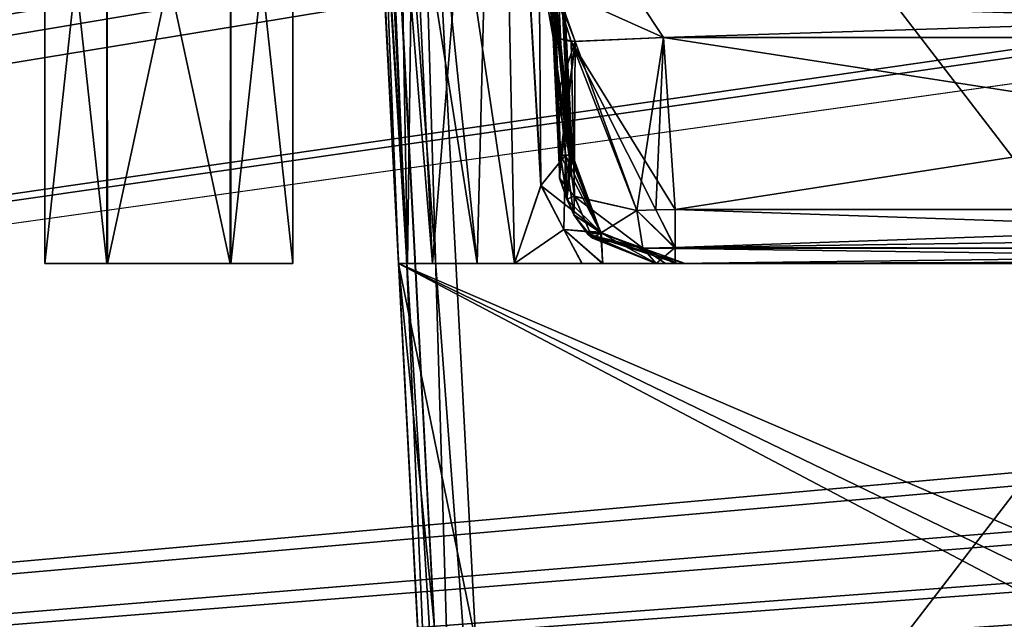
# Model space of a CAD drawing. Header units: inches. Extents: x -9.1 to 9.1, y -1.6 to 4.3.
# Tile 231 of 256: x -5.078 to -4.563, y -1.291 to -0.977. Entities that reach past the tile are written whole.
import ezdxf

# ---------------------------------------------------------------- set-up
doc = ezdxf.new("R2010")
doc.units = ezdxf.units.IN
doc.header["$LTSCALE"] = 81.481481
doc.header["$MEASUREMENT"] = 0
for name, color, linetype in [('125', 7, 'CONTINUOUS'), ('13424', 7, 'CONTINUOUS'), ('13425', 7, 'CONTINUOUS'), ('13426', 7, 'CONTINUOUS'), ('13509', 7, 'CONTINUOUS'), ('13510', 7, 'CONTINUOUS'), ('13511', 7, 'CONTINUOUS'), ('13544', 7, 'CONTINUOUS'), ('13545', 7, 'CONTINUOUS'), ('13546', 7, 'CONTINUOUS'), ('168', 7, 'CONTINUOUS'), ('1705', 7, 'CONTINUOUS'), ('1706', 7, 'CONTINUOUS'), ('1707', 7, 'CONTINUOUS'), ('1708', 7, 'CONTINUOUS'), ('1709', 7, 'CONTINUOUS'), ('1710', 7, 'CONTINUOUS'), ('1711', 7, 'CONTINUOUS'), ('1712', 7, 'CONTINUOUS'), ('1713', 7, 'CONTINUOUS'), ('1714', 7, 'CONTINUOUS'), ('172', 7, 'CONTINUOUS'), ('2580', 7, 'CONTINUOUS'), ('2581', 7, 'CONTINUOUS'), ('2582', 7, 'CONTINUOUS'), ('2583', 7, 'CONTINUOUS'), ('2584', 7, 'CONTINUOUS'), ('2585', 7, 'CONTINUOUS'), ('2586', 7, 'CONTINUOUS'), ('2587', 7, 'CONTINUOUS'), ('2588', 7, 'CONTINUOUS'), ('2589', 7, 'CONTINUOUS'), ('2590', 7, 'CONTINUOUS'), ('2591', 7, 'CONTINUOUS'), ('2602', 7, 'CONTINUOUS'), ('2609', 7, 'CONTINUOUS'), ('395', 7, 'CONTINUOUS'), ('4729', 7, 'CONTINUOUS'), ('4730', 7, 'CONTINUOUS'), ('5744', 7, 'CONTINUOUS'), ('5748', 7, 'CONTINUOUS'), ('78', 7, 'CONTINUOUS'), ('94', 7, 'CONTINUOUS')]:
    doc.layers.add(name, color=color, linetype=linetype)

msp = doc.modelspace()

# ---------------------------------------------------------------- linework, layer by layer
at = {"layer": '125', "linetype": 'Continuous'}
for points in [[(-4.11798, -1.43262, 4.05518), (-4.10081, -1.105, 4.05518), (-4.87969, -1.105, 4.05518), (-4.11798, -1.43262, 4.05518)], [(-4.11798, -1.43262, 4.05518), (-4.87969, -1.105, 4.05518), (-4.13352, -1.46623, 4.05518), (-4.11798, -1.43262, 4.05518)], [(-4.87969, -1.105, 4.05518), (-4.86302, -1.42314, 4.05518), (-4.8444, -1.46352, 4.05518), (-4.87969, -1.105, 4.05518)], [(-4.13352, -1.46623, 4.05518), (-4.87969, -1.105, 4.05518), (-4.16791, -1.48, 4.05518), (-4.13352, -1.46623, 4.05518)], [(-4.16791, -1.48, 4.05518), (-4.87969, -1.105, 4.05518), (-4.8031, -1.48, 4.05518), (-4.16791, -1.48, 4.05518)], [(-4.8031, -1.48, 4.05518), (-4.87969, -1.105, 4.05518), (-4.8444, -1.46352, 4.05518), (-4.8031, -1.48, 4.05518)]]:
    msp.add_3dface(points, dxfattribs=at)
at = {"layer": '13424', "linetype": 'Continuous'}
for points in [[(-5.06495, -0.805, 3.6), (-5.06495, -1.105, 3.6), (-5.03249, -1.105, 3.6562), (-5.06495, -0.805, 3.6)], [(-5.03247, -0.805, 3.65625), (-5.06495, -0.805, 3.6), (-5.03249, -1.105, 3.6562), (-5.03247, -0.805, 3.65625)], [(-4.96795, -1.105, 3.65646), (-5.03247, -0.805, 3.65625), (-5.03249, -1.105, 3.6562), (-4.96795, -1.105, 3.65646)], [(-4.96753, -0.805, 3.65625), (-5.03247, -0.805, 3.65625), (-4.96795, -1.105, 3.65646), (-4.96753, -0.805, 3.65625)], [(-4.93505, -1.105, 3.6), (-4.96753, -0.805, 3.65625), (-4.96795, -1.105, 3.65646), (-4.93505, -1.105, 3.6)], [(-4.93505, -0.805, 3.6), (-4.96753, -0.805, 3.65625), (-4.93505, -1.105, 3.6), (-4.93505, -0.805, 3.6)]]:
    msp.add_3dface(points, dxfattribs=at)
at = {"layer": '13425', "linetype": 'Continuous'}
for points in [[(-5.06495, -1.105, 3.6), (-4.93505, -1.105, 3.6), (-4.96795, -1.105, 3.65646), (-5.06495, -1.105, 3.6)], [(-4.93505, -1.105, 3.6), (-5.06495, -1.105, 3.6), (-5.03205, -1.105, 3.54354), (-4.93505, -1.105, 3.6)], [(-5.06495, -1.105, 3.6), (-4.96795, -1.105, 3.65646), (-5.03249, -1.105, 3.6562), (-5.06495, -1.105, 3.6)], [(-4.96751, -1.105, 3.5438), (-4.93505, -1.105, 3.6), (-5.03205, -1.105, 3.54354), (-4.96751, -1.105, 3.5438)]]:
    msp.add_3dface(points, dxfattribs=at)
at = {"layer": '13426', "linetype": 'Continuous'}
for points in [[(-5.06495, -1.105, 3.6), (-5.06495, -0.805, 3.6), (-5.03247, -0.805, 3.54375), (-5.06495, -1.105, 3.6)], [(-5.03205, -1.105, 3.54354), (-5.06495, -1.105, 3.6), (-5.03247, -0.805, 3.54375), (-5.03205, -1.105, 3.54354)], [(-4.96753, -0.805, 3.54375), (-5.03205, -1.105, 3.54354), (-5.03247, -0.805, 3.54375), (-4.96753, -0.805, 3.54375)], [(-4.96751, -1.105, 3.5438), (-5.03205, -1.105, 3.54354), (-4.96753, -0.805, 3.54375), (-4.96751, -1.105, 3.5438)], [(-4.93505, -0.805, 3.6), (-4.96751, -1.105, 3.5438), (-4.96753, -0.805, 3.54375), (-4.93505, -0.805, 3.6)], [(-4.93505, -0.805, 3.6), (-4.93505, -1.105, 3.6), (-4.96751, -1.105, 3.5438), (-4.93505, -0.805, 3.6)]]:
    msp.add_3dface(points, dxfattribs=at)
at = {"layer": '13509', "linetype": 'Continuous'}
for points in [[(-5.06495, -0.805, -3.6), (-5.06495, -1.105, -3.6), (-5.03249, -1.105, -3.5438), (-5.06495, -0.805, -3.6)], [(-5.03247, -0.805, -3.54375), (-5.06495, -0.805, -3.6), (-5.03249, -1.105, -3.5438), (-5.03247, -0.805, -3.54375)], [(-4.96795, -1.105, -3.54354), (-5.03247, -0.805, -3.54375), (-5.03249, -1.105, -3.5438), (-4.96795, -1.105, -3.54354)], [(-4.96753, -0.805, -3.54375), (-5.03247, -0.805, -3.54375), (-4.96795, -1.105, -3.54354), (-4.96753, -0.805, -3.54375)], [(-4.93505, -1.105, -3.6), (-4.96753, -0.805, -3.54375), (-4.96795, -1.105, -3.54354), (-4.93505, -1.105, -3.6)], [(-4.93505, -0.805, -3.6), (-4.96753, -0.805, -3.54375), (-4.93505, -1.105, -3.6), (-4.93505, -0.805, -3.6)]]:
    msp.add_3dface(points, dxfattribs=at)
at = {"layer": '13510', "linetype": 'Continuous'}
for points in [[(-5.06495, -1.105, -3.6), (-4.93505, -1.105, -3.6), (-4.96795, -1.105, -3.54354), (-5.06495, -1.105, -3.6)], [(-4.93505, -1.105, -3.6), (-5.06495, -1.105, -3.6), (-5.03205, -1.105, -3.65646), (-4.93505, -1.105, -3.6)], [(-5.06495, -1.105, -3.6), (-4.96795, -1.105, -3.54354), (-5.03249, -1.105, -3.5438), (-5.06495, -1.105, -3.6)], [(-4.96751, -1.105, -3.6562), (-4.93505, -1.105, -3.6), (-5.03205, -1.105, -3.65646), (-4.96751, -1.105, -3.6562)]]:
    msp.add_3dface(points, dxfattribs=at)
at = {"layer": '13511', "linetype": 'Continuous'}
for points in [[(-5.06495, -1.105, -3.6), (-5.06495, -0.805, -3.6), (-5.03247, -0.805, -3.65625), (-5.06495, -1.105, -3.6)], [(-5.03205, -1.105, -3.65646), (-5.06495, -1.105, -3.6), (-5.03247, -0.805, -3.65625), (-5.03205, -1.105, -3.65646)], [(-4.96753, -0.805, -3.65625), (-5.03205, -1.105, -3.65646), (-5.03247, -0.805, -3.65625), (-4.96753, -0.805, -3.65625)], [(-4.96751, -1.105, -3.6562), (-5.03205, -1.105, -3.65646), (-4.96753, -0.805, -3.65625), (-4.96751, -1.105, -3.6562)], [(-4.93505, -0.805, -3.6), (-4.96751, -1.105, -3.6562), (-4.96753, -0.805, -3.65625), (-4.93505, -0.805, -3.6)], [(-4.93505, -0.805, -3.6), (-4.93505, -1.105, -3.6), (-4.96751, -1.105, -3.6562), (-4.93505, -0.805, -3.6)]]:
    msp.add_3dface(points, dxfattribs=at)
at = {"layer": '13544', "linetype": 'Continuous'}
for points in [[(-5.06495, -0.805), (-5.06495, -1.105), (-5.03249, -1.105, 0.0562), (-5.06495, -0.805)], [(-5.03247, -0.805, 0.05625), (-5.06495, -0.805), (-5.03249, -1.105, 0.0562), (-5.03247, -0.805, 0.05625)], [(-4.96795, -1.105, 0.05646), (-5.03247, -0.805, 0.05625), (-5.03249, -1.105, 0.0562), (-4.96795, -1.105, 0.05646)], [(-4.96753, -0.805, 0.05625), (-5.03247, -0.805, 0.05625), (-4.96795, -1.105, 0.05646), (-4.96753, -0.805, 0.05625)], [(-4.93505, -1.105), (-4.96753, -0.805, 0.05625), (-4.96795, -1.105, 0.05646), (-4.93505, -1.105)], [(-4.93505, -0.805), (-4.96753, -0.805, 0.05625), (-4.93505, -1.105), (-4.93505, -0.805)]]:
    msp.add_3dface(points, dxfattribs=at)
at = {"layer": '13545', "linetype": 'Continuous'}
for points in [[(-5.06495, -1.105), (-4.93505, -1.105), (-4.96795, -1.105, 0.05646), (-5.06495, -1.105)], [(-4.93505, -1.105), (-5.06495, -1.105), (-5.03205, -1.105, -0.05646), (-4.93505, -1.105)], [(-5.06495, -1.105), (-4.96795, -1.105, 0.05646), (-5.03249, -1.105, 0.0562), (-5.06495, -1.105)], [(-4.96751, -1.105, -0.0562), (-4.93505, -1.105), (-5.03205, -1.105, -0.05646), (-4.96751, -1.105, -0.0562)]]:
    msp.add_3dface(points, dxfattribs=at)
at = {"layer": '13546', "linetype": 'Continuous'}
for points in [[(-5.06495, -1.105), (-5.06495, -0.805), (-5.03247, -0.805, -0.05625), (-5.06495, -1.105)], [(-5.03205, -1.105, -0.05646), (-5.06495, -1.105), (-5.03247, -0.805, -0.05625), (-5.03205, -1.105, -0.05646)], [(-4.96753, -0.805, -0.05625), (-5.03205, -1.105, -0.05646), (-5.03247, -0.805, -0.05625), (-4.96753, -0.805, -0.05625)], [(-4.96751, -1.105, -0.0562), (-5.03205, -1.105, -0.05646), (-4.96753, -0.805, -0.05625), (-4.96751, -1.105, -0.0562)], [(-4.93505, -0.805), (-4.96751, -1.105, -0.0562), (-4.96753, -0.805, -0.05625), (-4.93505, -0.805)], [(-4.93505, -0.805), (-4.93505, -1.105), (-4.96751, -1.105, -0.0562), (-4.93505, -0.805)]]:
    msp.add_3dface(points, dxfattribs=at)
at = {"layer": '168', "linetype": 'Continuous'}
for points in [[(-4.87969, -1.105, 4.05518), (-4.10081, -1.105, 4.05518), (-4.87969, -1.105, 3.80209), (-4.87969, -1.105, 4.05518)], [(-4.87969, -1.105, 3.80209), (-4.10081, -1.105, 4.05518), (-4.87503, -1.105, 3.78104), (-4.87969, -1.105, 3.80209)], [(-4.87503, -1.105, 3.78104), (-4.10081, -1.105, 4.05518), (-4.86193, -1.105, 3.7639), (-4.87503, -1.105, 3.78104)], [(-4.86193, -1.105, 3.7639), (-4.10081, -1.105, 4.05518), (-4.83861, -1.105, 3.74099), (-4.86193, -1.105, 3.7639)], [(-4.10081, -1.105, 4.05518), (-4.81904, -1.105, 3.7148), (-4.83861, -1.105, 3.74099), (-4.10081, -1.105, 4.05518)], [(-4.81904, -1.105, 3.7148), (-4.10081, -1.105, 4.05518), (-4.78368, -1.105, 3.68066), (-4.81904, -1.105, 3.7148)], [(-4.78368, -1.105, 3.68066), (-4.10081, -1.105, 4.05518), (-4.7727, -1.105, 3.67366), (-4.78368, -1.105, 3.68066)], [(-4.7727, -1.105, 3.67366), (-4.10081, -1.105, 4.05518), (-4.73352, -1.105, 3.65059), (-4.7727, -1.105, 3.67366)], [(-4.74494, -1.105, 3.5077), (-4.72963, -1.105, 3.57837), (-4.73999, -1.105, 3.5064), (-4.74494, -1.105, 3.5077)], [(-4.72963, -1.105, 3.57837), (-4.73493, -1.105, 3.50597), (-4.73999, -1.105, 3.5064), (-4.72963, -1.105, 3.57837)], [(-4.15774, -1.105, 3.50597), (-4.73493, -1.105, 3.50597), (-4.15774, -1.105, 3.65059), (-4.15774, -1.105, 3.50597)], [(-4.15774, -1.105, 3.65059), (-4.73493, -1.105, 3.50597), (-4.72963, -1.105, 3.57837), (-4.15774, -1.105, 3.65059)], [(-4.73352, -1.105, 3.65059), (-4.10081, -1.105, 4.05518), (-4.72963, -1.105, 3.57837), (-4.73352, -1.105, 3.65059)], [(-4.10081, -1.105, 4.05518), (-4.15774, -1.105, 3.65059), (-4.72963, -1.105, 3.57837), (-4.10081, -1.105, 4.05518)]]:
    msp.add_3dface(points, dxfattribs=at)
at = {"layer": '1705', "linetype": 'Continuous'}
for points in [[(-4.15923, -1.07657, 3.47601), (-4.7349, -1.07657, 3.47601), (-4.7349, -1.09647, 3.48502), (-4.15923, -1.07657, 3.47601)], [(-4.14301, -1.0882, 3.47903), (-4.15923, -1.07657, 3.47601), (-4.7349, -1.09647, 3.48502), (-4.14301, -1.0882, 3.47903)], [(-4.1287, -1.0975, 3.48613), (-4.14301, -1.0882, 3.47903), (-4.7349, -1.09647, 3.48502), (-4.1287, -1.0975, 3.48613)], [(-4.73493, -1.105, 3.50597), (-4.1287, -1.0975, 3.48613), (-4.7349, -1.09647, 3.48502), (-4.73493, -1.105, 3.50597)], [(-4.14257, -1.10305, 3.49532), (-4.1287, -1.0975, 3.48613), (-4.73493, -1.105, 3.50597), (-4.14257, -1.10305, 3.49532)], [(-4.15774, -1.105, 3.50597), (-4.14257, -1.10305, 3.49532), (-4.73493, -1.105, 3.50597), (-4.15774, -1.105, 3.50597)]]:
    msp.add_3dface(points, dxfattribs=at)
at = {"layer": '1706', "linetype": 'Continuous'}
for points in [[(-4.15452, -0.98664, 3.4713), (-4.74096, -0.98664, 3.4713), (-4.15923, -1.07657, 3.47601), (-4.15452, -0.98664, 3.4713)], [(-4.74096, -0.98664, 3.4713), (-4.7349, -1.07657, 3.47601), (-4.15923, -1.07657, 3.47601), (-4.74096, -0.98664, 3.4713)]]:
    msp.add_3dface(points, dxfattribs=at)
at = {"layer": '1707', "linetype": 'Continuous'}
for points in [[(-4.79887, -0.98664, 3.54659), (-4.7969, -1.0174, 3.54776), (-4.7953, -1.06047, 3.52653), (-4.79887, -0.98664, 3.54659)], [(-4.78931, -0.98864, 3.49607), (-4.79887, -0.98664, 3.54659), (-4.78759, -1.06989, 3.50617), (-4.78931, -0.98864, 3.49607)], [(-4.78759, -1.06989, 3.50617), (-4.79887, -0.98664, 3.54659), (-4.7953, -1.06047, 3.52653), (-4.78759, -1.06989, 3.50617)], [(-4.7349, -1.07657, 3.47601), (-4.74096, -0.98664, 3.4713), (-4.78931, -0.98864, 3.49607), (-4.7349, -1.07657, 3.47601)], [(-4.7349, -1.07657, 3.47601), (-4.78931, -0.98864, 3.49607), (-4.74508, -1.07688, 3.4769), (-4.7349, -1.07657, 3.47601)], [(-4.74508, -1.07688, 3.4769), (-4.78931, -0.98864, 3.49607), (-4.75495, -1.07714, 3.4795), (-4.74508, -1.07688, 3.4769)], [(-4.75495, -1.07714, 3.4795), (-4.78931, -0.98864, 3.49607), (-4.78759, -1.06989, 3.50617), (-4.75495, -1.07714, 3.4795)], [(-4.7969, -1.0174, 3.54776), (-4.79494, -1.04814, 3.54893), (-4.7953, -1.06047, 3.52653), (-4.7969, -1.0174, 3.54776)]]:
    msp.add_3dface(points, dxfattribs=at)
at = {"layer": '1708', "linetype": 'Continuous'}
for points in [[(-4.7349, -1.09647, 3.48502), (-4.74508, -1.07688, 3.4769), (-4.75495, -1.07714, 3.4795), (-4.7349, -1.09647, 3.48502)], [(-4.7349, -1.09647, 3.48502), (-4.75495, -1.07714, 3.4795), (-4.75178, -1.09696, 3.48843), (-4.7349, -1.09647, 3.48502)], [(-4.7349, -1.09647, 3.48502), (-4.7349, -1.07657, 3.47601), (-4.74508, -1.07688, 3.4769), (-4.7349, -1.09647, 3.48502)], [(-4.74494, -1.105, 3.5077), (-4.7349, -1.09647, 3.48502), (-4.75178, -1.09696, 3.48843), (-4.74494, -1.105, 3.5077)], [(-4.73493, -1.105, 3.50597), (-4.7349, -1.09647, 3.48502), (-4.74494, -1.105, 3.5077), (-4.73493, -1.105, 3.50597)], [(-4.73493, -1.105, 3.50597), (-4.74494, -1.105, 3.5077), (-4.73999, -1.105, 3.5064), (-4.73493, -1.105, 3.50597)]]:
    msp.add_3dface(points, dxfattribs=at)
at = {"layer": '1709', "linetype": 'Continuous'}
for points in [[(-4.7953, -1.06047, 3.52653), (-4.79494, -1.04814, 3.54893), (-4.79145, -1.0716, 3.53836), (-4.7953, -1.06047, 3.52653)], [(-4.78759, -1.06989, 3.50617), (-4.7953, -1.06047, 3.52653), (-4.78792, -1.07944, 3.53401), (-4.78759, -1.06989, 3.50617)], [(-4.78792, -1.07944, 3.53401), (-4.7953, -1.06047, 3.52653), (-4.79145, -1.0716, 3.53836), (-4.78792, -1.07944, 3.53401)], [(-4.78759, -1.06989, 3.50617), (-4.78792, -1.07944, 3.53401), (-4.77819, -1.09164, 3.50823), (-4.78759, -1.06989, 3.50617)], [(-4.75495, -1.07714, 3.4795), (-4.78759, -1.06989, 3.50617), (-4.75178, -1.09696, 3.48843), (-4.75495, -1.07714, 3.4795)], [(-4.75178, -1.09696, 3.48843), (-4.78759, -1.06989, 3.50617), (-4.77819, -1.09164, 3.50823), (-4.75178, -1.09696, 3.48843)], [(-4.78792, -1.07944, 3.53401), (-4.78047, -1.08978, 3.52711), (-4.77819, -1.09164, 3.50823), (-4.78792, -1.07944, 3.53401)], [(-4.78047, -1.08978, 3.52711), (-4.74494, -1.105, 3.5077), (-4.77819, -1.09164, 3.50823), (-4.78047, -1.08978, 3.52711)], [(-4.74494, -1.105, 3.5077), (-4.75178, -1.09696, 3.48843), (-4.77819, -1.09164, 3.50823), (-4.74494, -1.105, 3.5077)]]:
    msp.add_3dface(points, dxfattribs=at)
at = {"layer": '1710', "linetype": 'Continuous'}
for points in [[(-4.77409, -1.08852, 3.64289), (-4.79494, -1.04814, 3.54893), (-4.79025, -1.04814, 3.57427), (-4.77409, -1.08852, 3.64289)], [(-4.79494, -1.04814, 3.54893), (-4.77409, -1.08852, 3.64289), (-4.79145, -1.0716, 3.53836), (-4.79494, -1.04814, 3.54893)], [(-4.79238, -1.04814, 3.63941), (-4.77409, -1.08852, 3.64289), (-4.7896, -1.04814, 3.61979), (-4.79238, -1.04814, 3.63941)], [(-4.77409, -1.08852, 3.64289), (-4.79025, -1.04814, 3.57427), (-4.78867, -1.04814, 3.6), (-4.77409, -1.08852, 3.64289)], [(-4.77409, -1.08852, 3.64289), (-4.78867, -1.04814, 3.6), (-4.7896, -1.04814, 3.61979), (-4.77409, -1.08852, 3.64289)], [(-4.77409, -1.08852, 3.64289), (-4.78792, -1.07944, 3.53401), (-4.79145, -1.0716, 3.53836), (-4.77409, -1.08852, 3.64289)], [(-4.77409, -1.08852, 3.64289), (-4.78047, -1.08978, 3.52711), (-4.78792, -1.07944, 3.53401), (-4.77409, -1.08852, 3.64289)], [(-4.77409, -1.08852, 3.64289), (-4.73352, -1.105, 3.65059), (-4.78047, -1.08978, 3.52711), (-4.77409, -1.08852, 3.64289)], [(-4.73352, -1.105, 3.65059), (-4.72963, -1.105, 3.57837), (-4.78047, -1.08978, 3.52711), (-4.73352, -1.105, 3.65059)], [(-4.72963, -1.105, 3.57837), (-4.74494, -1.105, 3.5077), (-4.78047, -1.08978, 3.52711), (-4.72963, -1.105, 3.57837)]]:
    msp.add_3dface(points, dxfattribs=at)
at = {"layer": '1711', "linetype": 'Continuous'}
for points in [[(-4.80515, -1.06383, 3.6839), (-4.79317, -1.08705, 3.67499), (-4.79238, -1.04814, 3.63941), (-4.80515, -1.06383, 3.6839)], [(-4.79238, -1.04814, 3.63941), (-4.79317, -1.08705, 3.67499), (-4.77409, -1.08852, 3.64289), (-4.79238, -1.04814, 3.63941)], [(-4.80515, -1.06383, 3.6839), (-4.81904, -1.105, 3.7148), (-4.79317, -1.08705, 3.67499), (-4.80515, -1.06383, 3.6839)], [(-4.81904, -1.105, 3.7148), (-4.78368, -1.105, 3.68066), (-4.79317, -1.08705, 3.67499), (-4.81904, -1.105, 3.7148)], [(-4.78368, -1.105, 3.68066), (-4.7727, -1.105, 3.67366), (-4.79317, -1.08705, 3.67499), (-4.78368, -1.105, 3.68066)], [(-4.79317, -1.08705, 3.67499), (-4.7727, -1.105, 3.67366), (-4.77409, -1.08852, 3.64289), (-4.79317, -1.08705, 3.67499)], [(-4.7727, -1.105, 3.67366), (-4.73352, -1.105, 3.65059), (-4.77409, -1.08852, 3.64289), (-4.7727, -1.105, 3.67366)]]:
    msp.add_3dface(points, dxfattribs=at)
at = {"layer": '1712', "linetype": 'Continuous'}
for points in [[(-4.83861, -1.105, 3.74099), (-4.81904, -1.105, 3.7148), (-4.8827, -0.67738, 3.75187), (-4.83861, -1.105, 3.74099)], [(-4.8827, -0.67738, 3.75187), (-4.81904, -1.105, 3.7148), (-4.82776, -0.67738, 3.6846), (-4.8827, -0.67738, 3.75187)], [(-4.87228, -0.89133, 3.75792), (-4.83861, -1.105, 3.74099), (-4.8827, -0.67738, 3.75187), (-4.87228, -0.89133, 3.75792)], [(-4.81904, -1.105, 3.7148), (-4.80515, -1.06383, 3.6839), (-4.82776, -0.67738, 3.6846), (-4.81904, -1.105, 3.7148)], [(-4.80515, -1.06383, 3.6839), (-4.79238, -1.04814, 3.63941), (-4.82776, -0.67738, 3.6846), (-4.80515, -1.06383, 3.6839)], [(-4.82776, -0.67738, 3.6846), (-4.79238, -1.04814, 3.63941), (-4.7896, -1.04814, 3.61979), (-4.82776, -0.67738, 3.6846)], [(-4.8081, -0.67738, 3.6), (-4.82776, -0.67738, 3.6846), (-4.78867, -1.04814, 3.6), (-4.8081, -0.67738, 3.6)], [(-4.78867, -1.04814, 3.6), (-4.82776, -0.67738, 3.6846), (-4.7896, -1.04814, 3.61979), (-4.78867, -1.04814, 3.6)], [(-4.80947, -0.92608, 3.52453), (-4.8081, -0.67738, 3.6), (-4.79887, -0.98664, 3.54659), (-4.80947, -0.92608, 3.52453)], [(-4.79887, -0.98664, 3.54659), (-4.8081, -0.67738, 3.6), (-4.7969, -1.0174, 3.54776), (-4.79887, -0.98664, 3.54659)], [(-4.7969, -1.0174, 3.54776), (-4.8081, -0.67738, 3.6), (-4.79494, -1.04814, 3.54893), (-4.7969, -1.0174, 3.54776)], [(-4.79494, -1.04814, 3.54893), (-4.8081, -0.67738, 3.6), (-4.79025, -1.04814, 3.57427), (-4.79494, -1.04814, 3.54893)], [(-4.79025, -1.04814, 3.57427), (-4.8081, -0.67738, 3.6), (-4.78867, -1.04814, 3.6), (-4.79025, -1.04814, 3.57427)], [(-4.86193, -1.105, 3.7639), (-4.83861, -1.105, 3.74099), (-4.87228, -0.89133, 3.75792), (-4.86193, -1.105, 3.7639)]]:
    msp.add_3dface(points, dxfattribs=at)
at = {"layer": '1713', "linetype": 'Continuous'}
for points in [[(-4.9021, -0.67738, 3.79138), (-4.87969, -1.105, 3.80209), (-4.9015, -0.67755, 3.78367), (-4.9021, -0.67738, 3.79138)], [(-4.87969, -1.105, 3.80209), (-4.87503, -1.105, 3.78104), (-4.9015, -0.67755, 3.78367), (-4.87969, -1.105, 3.80209)], [(-4.9015, -0.67755, 3.78367), (-4.87503, -1.105, 3.78104), (-4.89697, -0.67768, 3.76938), (-4.9015, -0.67755, 3.78367)], [(-4.87503, -1.105, 3.78104), (-4.86193, -1.105, 3.7639), (-4.89697, -0.67768, 3.76938), (-4.87503, -1.105, 3.78104)], [(-4.86193, -1.105, 3.7639), (-4.87228, -0.89133, 3.75792), (-4.89697, -0.67768, 3.76938), (-4.86193, -1.105, 3.7639)]]:
    msp.add_3dface(points, dxfattribs=at)
at = {"layer": '1714', "linetype": 'Continuous'}
for points in [[(-4.86302, -1.42314, 4.05518), (-4.87969, -1.105, 4.05518), (-4.919, -0.355, 4.53392), (-4.86302, -1.42314, 4.05518)], [(-4.86302, -1.42314, 4.11649), (-4.86302, -1.42314, 4.05518), (-4.919, -0.355, 4.53392), (-4.86302, -1.42314, 4.11649)], [(-4.919, -0.355, 4.53392), (-4.87969, -1.105, 4.05518), (-4.87969, -1.105, 3.80209), (-4.919, -0.355, 4.53392)], [(-4.86173, -1.44782, 4.17841), (-4.86302, -1.42314, 4.11649), (-4.919, -0.355, 4.53392), (-4.86173, -1.44782, 4.17841)], [(-4.90416, -0.63817, 4.4453), (-4.86173, -1.44782, 4.17841), (-4.919, -0.355, 4.53392), (-4.90416, -0.63817, 4.4453)], [(-4.9021, -0.67738, 3.79138), (-4.919, -0.355, 4.53392), (-4.87969, -1.105, 3.80209), (-4.9021, -0.67738, 3.79138)], [(-4.85855, -1.50843, 4.20637), (-4.86173, -1.44782, 4.17841), (-4.90416, -0.63817, 4.4453), (-4.85855, -1.50843, 4.20637)], [(-4.85514, -1.57343, 4.20977), (-4.85855, -1.50843, 4.20637), (-4.90416, -0.63817, 4.4453), (-4.85514, -1.57343, 4.20977)], [(-4.85514, -1.57343, 4.39629), (-4.85514, -1.57343, 4.20977), (-4.90416, -0.63817, 4.4453), (-4.85514, -1.57343, 4.39629)]]:
    msp.add_3dface(points, dxfattribs=at)
at = {"layer": '172', "linetype": 'Continuous'}
for points in [[(-4.87969, -1.105, -4.04245), (-4.87969, -1.105, -3.80209), (-4.87503, -1.105, -3.78104), (-4.87969, -1.105, -4.04245)], [(-4.10081, -1.105, -4.04245), (-4.87969, -1.105, -4.04245), (-4.10081, -1.105, -3.7469), (-4.10081, -1.105, -4.04245)], [(-4.10081, -1.105, -3.7469), (-4.87969, -1.105, -4.04245), (-4.11457, -1.105, -3.6997), (-4.10081, -1.105, -3.7469)], [(-4.81904, -1.105, -3.71481), (-4.87969, -1.105, -4.04245), (-4.83861, -1.105, -3.74099), (-4.81904, -1.105, -3.71481)], [(-4.87969, -1.105, -4.04245), (-4.81904, -1.105, -3.71481), (-4.78383, -1.105, -3.68075), (-4.87969, -1.105, -4.04245)], [(-4.87969, -1.105, -4.04245), (-4.86193, -1.105, -3.7639), (-4.83861, -1.105, -3.74099), (-4.87969, -1.105, -4.04245)], [(-4.86193, -1.105, -3.7639), (-4.87969, -1.105, -4.04245), (-4.87503, -1.105, -3.78104), (-4.86193, -1.105, -3.7639)], [(-4.11457, -1.105, -3.6997), (-4.87969, -1.105, -4.04245), (-4.13284, -1.105, -3.67513), (-4.11457, -1.105, -3.6997)], [(-4.13284, -1.105, -3.67513), (-4.87969, -1.105, -4.04245), (-4.15774, -1.105, -3.65059), (-4.13284, -1.105, -3.67513)], [(-4.15774, -1.105, -3.65059), (-4.87969, -1.105, -4.04245), (-4.15819, -1.105, -3.50599), (-4.15774, -1.105, -3.65059)], [(-4.15819, -1.105, -3.50599), (-4.87969, -1.105, -4.04245), (-4.73352, -1.105, -3.65059), (-4.15819, -1.105, -3.50599)], [(-4.73352, -1.105, -3.65059), (-4.87969, -1.105, -4.04245), (-4.77287, -1.105, -3.67376), (-4.73352, -1.105, -3.65059)], [(-4.77287, -1.105, -3.67376), (-4.87969, -1.105, -4.04245), (-4.78383, -1.105, -3.68075), (-4.77287, -1.105, -3.67376)], [(-4.73998, -1.105, -3.5064), (-4.73498, -1.105, -3.50597), (-4.74494, -1.105, -3.5077), (-4.73998, -1.105, -3.5064)], [(-4.74494, -1.105, -3.5077), (-4.73498, -1.105, -3.50597), (-4.72963, -1.105, -3.57837), (-4.74494, -1.105, -3.5077)], [(-4.73498, -1.105, -3.50597), (-4.15819, -1.105, -3.50599), (-4.72963, -1.105, -3.57837), (-4.73498, -1.105, -3.50597)], [(-4.72963, -1.105, -3.57837), (-4.15819, -1.105, -3.50599), (-4.73352, -1.105, -3.65059), (-4.72963, -1.105, -3.57837)]]:
    msp.add_3dface(points, dxfattribs=at)
at = {"layer": '2580', "linetype": 'Continuous'}
for points in [[(-4.90416, -0.63817, -4.4453), (-4.90354, -0.64998, -3.78338), (-4.85514, -1.57343, -4.39629), (-4.90416, -0.63817, -4.4453)], [(-4.9021, -0.67738, -3.79138), (-4.87969, -1.105, -4.04245), (-4.90354, -0.64998, -3.78338), (-4.9021, -0.67738, -3.79138)], [(-4.90354, -0.64998, -3.78338), (-4.87969, -1.105, -4.04245), (-4.85514, -1.57343, -4.39629), (-4.90354, -0.64998, -3.78338)], [(-4.87969, -1.105, -3.80209), (-4.87969, -1.105, -4.04245), (-4.9021, -0.67738, -3.79138), (-4.87969, -1.105, -3.80209)], [(-4.85514, -1.57343, -4.39629), (-4.87969, -1.105, -4.04245), (-4.85855, -1.50843, -4.20637), (-4.85514, -1.57343, -4.39629)], [(-4.85855, -1.50843, -4.20637), (-4.87969, -1.105, -4.04245), (-4.86173, -1.44786, -4.17845), (-4.85855, -1.50843, -4.20637)], [(-4.86173, -1.44786, -4.17845), (-4.87969, -1.105, -4.04245), (-4.86302, -1.42314, -4.11649), (-4.86173, -1.44786, -4.17845)], [(-4.86302, -1.42314, -4.11649), (-4.87969, -1.105, -4.04245), (-4.86302, -1.42314, -4.04245), (-4.86302, -1.42314, -4.11649)]]:
    msp.add_3dface(points, dxfattribs=at)
at = {"layer": '2581', "linetype": 'Continuous'}
for points in [[(-4.87969, -1.105, -3.80209), (-4.9021, -0.67738, -3.79138), (-4.90149, -0.67755, -3.7837), (-4.87969, -1.105, -3.80209)], [(-4.89697, -0.67768, -3.76938), (-4.87969, -1.105, -3.80209), (-4.90149, -0.67755, -3.7837), (-4.89697, -0.67768, -3.76938)], [(-4.8827, -0.67738, -3.75187), (-4.87503, -1.105, -3.78104), (-4.89697, -0.67768, -3.76938), (-4.8827, -0.67738, -3.75187)], [(-4.87503, -1.105, -3.78104), (-4.87969, -1.105, -3.80209), (-4.89697, -0.67768, -3.76938), (-4.87503, -1.105, -3.78104)], [(-4.8827, -0.67738, -3.75187), (-4.87228, -0.89133, -3.75792), (-4.87503, -1.105, -3.78104), (-4.8827, -0.67738, -3.75187)], [(-4.87228, -0.89133, -3.75792), (-4.86193, -1.105, -3.7639), (-4.87503, -1.105, -3.78104), (-4.87228, -0.89133, -3.75792)]]:
    msp.add_3dface(points, dxfattribs=at)
at = {"layer": '2582', "linetype": 'Continuous'}
for points in [[(-4.87228, -0.89133, -3.75792), (-4.82776, -0.67738, -3.6846), (-4.86193, -1.105, -3.7639), (-4.87228, -0.89133, -3.75792)], [(-4.86193, -1.105, -3.7639), (-4.82776, -0.67738, -3.6846), (-4.83861, -1.105, -3.74099), (-4.86193, -1.105, -3.7639)], [(-4.82776, -0.67738, -3.6846), (-4.81904, -1.105, -3.71481), (-4.83861, -1.105, -3.74099), (-4.82776, -0.67738, -3.6846)], [(-4.80949, -0.92604, -3.52449), (-4.79887, -0.98664, -3.54659), (-4.82776, -0.67738, -3.5154), (-4.80949, -0.92604, -3.52449)], [(-4.79887, -0.98664, -3.54659), (-4.79025, -1.04814, -3.57427), (-4.82776, -0.67738, -3.5154), (-4.79887, -0.98664, -3.54659)], [(-4.80516, -1.06412, -3.68396), (-4.81904, -1.105, -3.71481), (-4.82776, -0.67738, -3.6846), (-4.80516, -1.06412, -3.68396)], [(-4.8081, -0.67738, -3.6), (-4.80516, -1.06412, -3.68396), (-4.82776, -0.67738, -3.6846), (-4.8081, -0.67738, -3.6)], [(-4.79025, -1.04814, -3.57427), (-4.78867, -1.04814, -3.6), (-4.82776, -0.67738, -3.5154), (-4.79025, -1.04814, -3.57427)], [(-4.82776, -0.67738, -3.5154), (-4.78867, -1.04814, -3.6), (-4.8081, -0.67738, -3.6), (-4.82776, -0.67738, -3.5154)], [(-4.79238, -1.04814, -3.63941), (-4.80516, -1.06412, -3.68396), (-4.8081, -0.67738, -3.6), (-4.79238, -1.04814, -3.63941)], [(-4.7896, -1.04814, -3.61979), (-4.79238, -1.04814, -3.63941), (-4.8081, -0.67738, -3.6), (-4.7896, -1.04814, -3.61979)], [(-4.78867, -1.04814, -3.6), (-4.7896, -1.04814, -3.61979), (-4.8081, -0.67738, -3.6), (-4.78867, -1.04814, -3.6)], [(-4.79025, -1.04814, -3.57427), (-4.79887, -0.98664, -3.54659), (-4.7969, -1.01737, -3.54776), (-4.79025, -1.04814, -3.57427)], [(-4.79494, -1.04814, -3.54892), (-4.79025, -1.04814, -3.57427), (-4.7969, -1.01737, -3.54776), (-4.79494, -1.04814, -3.54892)]]:
    msp.add_3dface(points, dxfattribs=at)
at = {"layer": '2583', "linetype": 'Continuous'}
for points in [[(-4.80516, -1.06412, -3.68396), (-4.79238, -1.04814, -3.63941), (-4.77347, -1.08911, -3.643), (-4.80516, -1.06412, -3.68396)], [(-4.81904, -1.105, -3.71481), (-4.80516, -1.06412, -3.68396), (-4.79317, -1.08704, -3.67498), (-4.81904, -1.105, -3.71481)], [(-4.80516, -1.06412, -3.68396), (-4.77347, -1.08911, -3.643), (-4.79317, -1.08704, -3.67498), (-4.80516, -1.06412, -3.68396)], [(-4.78383, -1.105, -3.68075), (-4.81904, -1.105, -3.71481), (-4.79317, -1.08704, -3.67498), (-4.78383, -1.105, -3.68075)], [(-4.77287, -1.105, -3.67376), (-4.78383, -1.105, -3.68075), (-4.79317, -1.08704, -3.67498), (-4.77287, -1.105, -3.67376)], [(-4.77347, -1.08911, -3.643), (-4.77287, -1.105, -3.67376), (-4.79317, -1.08704, -3.67498), (-4.77347, -1.08911, -3.643)], [(-4.73352, -1.105, -3.65059), (-4.77287, -1.105, -3.67376), (-4.77347, -1.08911, -3.643), (-4.73352, -1.105, -3.65059)]]:
    msp.add_3dface(points, dxfattribs=at)
at = {"layer": '2584', "linetype": 'Continuous'}
for points in [[(-4.79025, -1.04814, -3.57427), (-4.79494, -1.04814, -3.54892), (-4.79155, -1.07132, -3.53851), (-4.79025, -1.04814, -3.57427)], [(-4.79238, -1.04814, -3.63941), (-4.7896, -1.04814, -3.61979), (-4.79155, -1.07132, -3.53851), (-4.79238, -1.04814, -3.63941)], [(-4.78793, -1.07943, -3.53402), (-4.79238, -1.04814, -3.63941), (-4.79155, -1.07132, -3.53851), (-4.78793, -1.07943, -3.53402)], [(-4.79238, -1.04814, -3.63941), (-4.78793, -1.07943, -3.53402), (-4.77347, -1.08911, -3.643), (-4.79238, -1.04814, -3.63941)], [(-4.7896, -1.04814, -3.61979), (-4.78867, -1.04814, -3.6), (-4.79155, -1.07132, -3.53851), (-4.7896, -1.04814, -3.61979)], [(-4.78867, -1.04814, -3.6), (-4.79025, -1.04814, -3.57427), (-4.79155, -1.07132, -3.53851), (-4.78867, -1.04814, -3.6)], [(-4.78793, -1.07943, -3.53402), (-4.78072, -1.08952, -3.52731), (-4.77347, -1.08911, -3.643), (-4.78793, -1.07943, -3.53402)], [(-4.78072, -1.08952, -3.52731), (-4.74494, -1.105, -3.5077), (-4.77347, -1.08911, -3.643), (-4.78072, -1.08952, -3.52731)], [(-4.74494, -1.105, -3.5077), (-4.72963, -1.105, -3.57837), (-4.77347, -1.08911, -3.643), (-4.74494, -1.105, -3.5077)], [(-4.72963, -1.105, -3.57837), (-4.73352, -1.105, -3.65059), (-4.77347, -1.08911, -3.643), (-4.72963, -1.105, -3.57837)]]:
    msp.add_3dface(points, dxfattribs=at)
at = {"layer": '2585', "linetype": 'Continuous'}
for points in [[(-4.79494, -1.04814, -3.54892), (-4.7954, -1.0603, -3.52714), (-4.79155, -1.07132, -3.53851), (-4.79494, -1.04814, -3.54892)], [(-4.7954, -1.0603, -3.52714), (-4.78771, -1.06974, -3.50636), (-4.79155, -1.07132, -3.53851), (-4.7954, -1.0603, -3.52714)], [(-4.78771, -1.06974, -3.50636), (-4.78793, -1.07943, -3.53402), (-4.79155, -1.07132, -3.53851), (-4.78771, -1.06974, -3.50636)], [(-4.78771, -1.06974, -3.50636), (-4.77819, -1.09164, -3.50824), (-4.78793, -1.07943, -3.53402), (-4.78771, -1.06974, -3.50636)], [(-4.78771, -1.06974, -3.50636), (-4.75495, -1.07714, -3.4795), (-4.77819, -1.09164, -3.50824), (-4.78771, -1.06974, -3.50636)], [(-4.75495, -1.07714, -3.4795), (-4.75179, -1.09696, -3.48843), (-4.77819, -1.09164, -3.50824), (-4.75495, -1.07714, -3.4795)], [(-4.78793, -1.07943, -3.53402), (-4.77819, -1.09164, -3.50824), (-4.78072, -1.08952, -3.52731), (-4.78793, -1.07943, -3.53402)], [(-4.75179, -1.09696, -3.48843), (-4.74494, -1.105, -3.5077), (-4.78072, -1.08952, -3.52731), (-4.75179, -1.09696, -3.48843)], [(-4.77819, -1.09164, -3.50824), (-4.75179, -1.09696, -3.48843), (-4.78072, -1.08952, -3.52731), (-4.77819, -1.09164, -3.50824)]]:
    msp.add_3dface(points, dxfattribs=at)
at = {"layer": '2586', "linetype": 'Continuous'}
for points in [[(-4.7349, -1.09705, -3.48563), (-4.75495, -1.07714, -3.4795), (-4.74508, -1.07688, -3.4769), (-4.7349, -1.09705, -3.48563)], [(-4.75495, -1.07714, -3.4795), (-4.7349, -1.09705, -3.48563), (-4.75179, -1.09696, -3.48843), (-4.75495, -1.07714, -3.4795)], [(-4.7349, -1.07657, -3.47601), (-4.7349, -1.09705, -3.48563), (-4.74508, -1.07688, -3.4769), (-4.7349, -1.07657, -3.47601)], [(-4.73498, -1.105, -3.50597), (-4.73998, -1.105, -3.5064), (-4.75179, -1.09696, -3.48843), (-4.73498, -1.105, -3.50597)], [(-4.7349, -1.09705, -3.48563), (-4.73498, -1.105, -3.50597), (-4.75179, -1.09696, -3.48843), (-4.7349, -1.09705, -3.48563)], [(-4.73998, -1.105, -3.5064), (-4.74494, -1.105, -3.5077), (-4.75179, -1.09696, -3.48843), (-4.73998, -1.105, -3.5064)]]:
    msp.add_3dface(points, dxfattribs=at)
at = {"layer": '2587', "linetype": 'Continuous'}
for points in [[(-4.15923, -1.07657, -3.47601), (-4.15923, -1.09648, -3.48502), (-4.7349, -1.07657, -3.47601), (-4.15923, -1.07657, -3.47601)], [(-4.7349, -1.07657, -3.47601), (-4.15923, -1.09648, -3.48502), (-4.7349, -1.09705, -3.48563), (-4.7349, -1.07657, -3.47601)], [(-4.15819, -1.105, -3.50599), (-4.73498, -1.105, -3.50597), (-4.7349, -1.09705, -3.48563), (-4.15819, -1.105, -3.50599)], [(-4.15923, -1.09648, -3.48502), (-4.15819, -1.105, -3.50599), (-4.7349, -1.09705, -3.48563), (-4.15923, -1.09648, -3.48502)]]:
    msp.add_3dface(points, dxfattribs=at)
at = {"layer": '2588', "linetype": 'Continuous'}
for points in [[(-4.74096, -0.98664, -3.4713), (-4.15452, -0.98664, -3.4713), (-4.7349, -1.07657, -3.47601), (-4.74096, -0.98664, -3.4713)], [(-4.15452, -0.98664, -3.4713), (-4.15923, -1.07657, -3.47601), (-4.7349, -1.07657, -3.47601), (-4.15452, -0.98664, -3.4713)]]:
    msp.add_3dface(points, dxfattribs=at)
at = {"layer": '2589', "linetype": 'Continuous'}
for points in [[(-4.79887, -0.98664, -3.54659), (-4.78734, -0.98864, -3.4935), (-4.7969, -1.01737, -3.54776), (-4.79887, -0.98664, -3.54659)], [(-4.78734, -0.98864, -3.4935), (-4.79494, -1.04814, -3.54892), (-4.7969, -1.01737, -3.54776), (-4.78734, -0.98864, -3.4935)], [(-4.79494, -1.04814, -3.54892), (-4.78734, -0.98864, -3.4935), (-4.7954, -1.0603, -3.52714), (-4.79494, -1.04814, -3.54892)], [(-4.7954, -1.0603, -3.52714), (-4.78734, -0.98864, -3.4935), (-4.78771, -1.06974, -3.50636), (-4.7954, -1.0603, -3.52714)], [(-4.78771, -1.06974, -3.50636), (-4.78734, -0.98864, -3.4935), (-4.75495, -1.07714, -3.4795), (-4.78771, -1.06974, -3.50636)], [(-4.78734, -0.98864, -3.4935), (-4.74096, -0.98664, -3.4713), (-4.75495, -1.07714, -3.4795), (-4.78734, -0.98864, -3.4935)], [(-4.75495, -1.07714, -3.4795), (-4.74096, -0.98664, -3.4713), (-4.74508, -1.07688, -3.4769), (-4.75495, -1.07714, -3.4795)], [(-4.74096, -0.98664, -3.4713), (-4.7349, -1.07657, -3.47601), (-4.74508, -1.07688, -3.4769), (-4.74096, -0.98664, -3.4713)]]:
    msp.add_3dface(points, dxfattribs=at)
at = {"layer": '2590', "linetype": 'Continuous'}
for points in [[(-4.80949, -0.92604, -3.52449), (-4.79783, -0.9609, -3.48773), (-4.78734, -0.98864, -3.4935), (-4.80949, -0.92604, -3.52449)], [(-4.79887, -0.98664, -3.54659), (-4.80949, -0.92604, -3.52449), (-4.78734, -0.98864, -3.4935), (-4.79887, -0.98664, -3.54659)], [(-4.75377, -0.96737, -3.46215), (-4.74096, -0.98664, -3.4713), (-4.79783, -0.9609, -3.48773), (-4.75377, -0.96737, -3.46215)], [(-4.79783, -0.9609, -3.48773), (-4.74096, -0.98664, -3.4713), (-4.78734, -0.98864, -3.4935), (-4.79783, -0.9609, -3.48773)]]:
    msp.add_3dface(points, dxfattribs=at)
at = {"layer": '2591', "linetype": 'Continuous'}
for points in [[(-4.15145, -0.96797, -3.46279), (-4.15452, -0.98664, -3.4713), (-4.75377, -0.96737, -3.46215), (-4.15145, -0.96797, -3.46279)], [(-4.75377, -0.96737, -3.46215), (-4.15452, -0.98664, -3.4713), (-4.74096, -0.98664, -3.4713), (-4.75377, -0.96737, -3.46215)]]:
    msp.add_3dface(points, dxfattribs=at)
at = {"layer": '2602', "linetype": 'Continuous'}
for points in [[(-4.90416, -0.63817, -4.4453), (-4.85514, -1.57343, -4.39629), (-4.84643, -1.57279, -4.41749), (-4.90416, -0.63817, -4.4453)], [(-4.90416, -0.63817, -4.4453), (-4.84643, -1.57279, -4.41749), (-4.89534, -0.63882, -4.46648), (-4.90416, -0.63817, -4.4453)], [(-4.89534, -0.63882, -4.46648), (-4.82519, -1.57343, -4.42625), (-4.8742, -0.63817, -4.47526), (-4.89534, -0.63882, -4.46648)], [(-4.84643, -1.57279, -4.41749), (-4.82519, -1.57343, -4.42625), (-4.89534, -0.63882, -4.46648), (-4.84643, -1.57279, -4.41749)]]:
    msp.add_3dface(points, dxfattribs=at)
at = {"layer": '2609', "linetype": 'Continuous'}
for points in [[(-4.8742, -0.63817, -4.47526), (-4.82519, -1.57343, -4.42625), (-4.1063, -0.63817, -4.47526), (-4.8742, -0.63817, -4.47526)], [(-4.82519, -1.57343, -4.42625), (-4.15531, -1.57343, -4.42625), (-4.1063, -0.63817, -4.47526), (-4.82519, -1.57343, -4.42625)]]:
    msp.add_3dface(points, dxfattribs=at)
at = {"layer": '395', "linetype": 'Continuous'}
for points in [[(-8.57837, -1.57343, 4.62775), (8.57837, -1.57343, 4.62775), (-8.52935, -0.63817, 4.57874), (-8.57837, -1.57343, 4.62775)], [(-8.52935, -0.63817, 4.57874), (8.57837, -1.57343, 4.62775), (-7.12257, -0.63817, 4.57874), (-8.52935, -0.63817, 4.57874)], [(-7.12257, -0.63817, 4.57874), (8.57837, -1.57343, 4.62775), (-6.87743, -0.63817, 4.57874), (-7.12257, -0.63817, 4.57874)], [(-6.87743, -0.63817, 4.57874), (8.57837, -1.57343, 4.62775), (-6.10307, -0.63817, 4.57874), (-6.87743, -0.63817, 4.57874)], [(-6.10307, -0.63817, 4.57874), (8.57837, -1.57343, 4.62775), (-5.89693, -0.63817, 4.57874), (-6.10307, -0.63817, 4.57874)], [(-5.89693, -0.63817, 4.57874), (8.57837, -1.57343, 4.62775), (-5.12257, -0.63817, 4.57874), (-5.89693, -0.63817, 4.57874)], [(-5.12257, -0.63817, 4.57874), (8.57837, -1.57343, 4.62775), (-4.87743, -0.63817, 4.57874), (-5.12257, -0.63817, 4.57874)], [(-4.87743, -0.63817, 4.57874), (8.57837, -1.57343, 4.62775), (-4.10307, -0.63817, 4.57874), (-4.87743, -0.63817, 4.57874)]]:
    msp.add_3dface(points, dxfattribs=at)
at = {"layer": '4729', "linetype": 'Continuous'}
for points in [[(-4.74096, -0.98664, 3.4713), (-4.15144, -0.96792, 3.46274), (-4.75376, -0.96738, 3.46216), (-4.74096, -0.98664, 3.4713)], [(-4.15452, -0.98664, 3.4713), (-4.15144, -0.96792, 3.46274), (-4.74096, -0.98664, 3.4713), (-4.15452, -0.98664, 3.4713)]]:
    msp.add_3dface(points, dxfattribs=at)
at = {"layer": '4730', "linetype": 'Continuous'}
for points in [[(-4.80947, -0.92608, 3.52453), (-4.79887, -0.98664, 3.54659), (-4.78931, -0.98864, 3.49607), (-4.80947, -0.92608, 3.52453)], [(-4.80947, -0.92608, 3.52453), (-4.78931, -0.98864, 3.49607), (-4.79783, -0.9609, 3.48775), (-4.80947, -0.92608, 3.52453)], [(-4.74096, -0.98664, 3.4713), (-4.75376, -0.96738, 3.46216), (-4.79783, -0.9609, 3.48775), (-4.74096, -0.98664, 3.4713)], [(-4.78931, -0.98864, 3.49607), (-4.74096, -0.98664, 3.4713), (-4.79783, -0.9609, 3.48775), (-4.78931, -0.98864, 3.49607)]]:
    msp.add_3dface(points, dxfattribs=at)
at = {"layer": '5744', "linetype": 'Continuous'}
for points in [[(-4.85514, -1.57343, 4.39629), (-4.90416, -0.63817, 4.4453), (-4.89569, -0.63882, 4.46612), (-4.85514, -1.57343, 4.39629)], [(-4.89569, -0.63882, 4.46612), (-4.8742, -0.63817, 4.47526), (-4.84639, -1.57279, 4.41753), (-4.89569, -0.63882, 4.46612)], [(-4.85514, -1.57343, 4.39629), (-4.89569, -0.63882, 4.46612), (-4.84639, -1.57279, 4.41753), (-4.85514, -1.57343, 4.39629)], [(-4.84639, -1.57279, 4.41753), (-4.8742, -0.63817, 4.47526), (-4.82519, -1.57343, 4.42625), (-4.84639, -1.57279, 4.41753)]]:
    msp.add_3dface(points, dxfattribs=at)
at = {"layer": '5748', "linetype": 'Continuous'}
for points in [[(-4.1063, -0.63817, 4.47526), (-4.15531, -1.57343, 4.42625), (-4.8742, -0.63817, 4.47526), (-4.1063, -0.63817, 4.47526)], [(-4.8742, -0.63817, 4.47526), (-4.15531, -1.57343, 4.42625), (-4.82519, -1.57343, 4.42625), (-4.8742, -0.63817, 4.47526)]]:
    msp.add_3dface(points, dxfattribs=at)
at = {"layer": '78', "linetype": 'Continuous'}
for points in [[(-1.89693, -0.63817, -4.57874), (-8.57837, -1.57343, -4.62775), (-1.93754, -0.62103, -4.57784), (-1.89693, -0.63817, -4.57874)], [(-1.93754, -0.62103, -4.57784), (-8.57837, -1.57343, -4.62775), (-2.10307, -0.63817, -4.57874), (-1.93754, -0.62103, -4.57784)], [(-2.87743, -0.63817, -4.57874), (-8.57837, -1.57343, -4.62775), (-2.91804, -0.62103, -4.57784), (-2.87743, -0.63817, -4.57874)], [(-2.91804, -0.62103, -4.57784), (-8.57837, -1.57343, -4.62775), (-3.12257, -0.63817, -4.57874), (-2.91804, -0.62103, -4.57784)], [(-4.87743, -0.63817, -4.57874), (-8.57837, -1.57343, -4.62775), (-4.91804, -0.62103, -4.57784), (-4.87743, -0.63817, -4.57874)], [(-4.91804, -0.62103, -4.57784), (-8.57837, -1.57343, -4.62775), (-5.12257, -0.63817, -4.57874), (-4.91804, -0.62103, -4.57784)], [(-3.89693, -0.63817, -4.57874), (-8.57837, -1.57343, -4.62775), (-3.93699, -0.62156, -4.57787), (-3.89693, -0.63817, -4.57874)], [(-3.93699, -0.62156, -4.57787), (-8.57837, -1.57343, -4.62775), (-4.10307, -0.63817, -4.57874), (-3.93699, -0.62156, -4.57787)], [(8.57837, -1.57343, -4.62775), (-8.57837, -1.57343, -4.62775), (8.52935, -0.63817, -4.57874), (8.57837, -1.57343, -4.62775)], [(5.89693, -0.63817, -4.57874), (-8.57837, -1.57343, -4.62775), (5.12257, -0.63817, -4.57874), (5.89693, -0.63817, -4.57874)], [(-8.57837, -1.57343, -4.62775), (5.89693, -0.63817, -4.57874), (6.10307, -0.63817, -4.57874), (-8.57837, -1.57343, -4.62775)], [(5.12257, -0.63817, -4.57874), (-8.57837, -1.57343, -4.62775), (4.87743, -0.63817, -4.57874), (5.12257, -0.63817, -4.57874)], [(4.87743, -0.63817, -4.57874), (-8.57837, -1.57343, -4.62775), (4.10307, -0.63817, -4.57874), (4.87743, -0.63817, -4.57874)], [(4.10307, -0.63817, -4.57874), (-8.57837, -1.57343, -4.62775), (3.89693, -0.63817, -4.57874), (4.10307, -0.63817, -4.57874)], [(3.89693, -0.63817, -4.57874), (-8.57837, -1.57343, -4.62775), (3.12257, -0.63817, -4.57874), (3.89693, -0.63817, -4.57874)], [(3.12257, -0.63817, -4.57874), (-8.57837, -1.57343, -4.62775), (2.87743, -0.63817, -4.57874), (3.12257, -0.63817, -4.57874)], [(2.87743, -0.63817, -4.57874), (-8.57837, -1.57343, -4.62775), (2.10307, -0.63817, -4.57874), (2.87743, -0.63817, -4.57874)], [(2.10307, -0.63817, -4.57874), (-8.57837, -1.57343, -4.62775), (1.89693, -0.63817, -4.57874), (2.10307, -0.63817, -4.57874)], [(1.89693, -0.63817, -4.57874), (-8.57837, -1.57343, -4.62775), (-1.89693, -0.63817, -4.57874), (1.89693, -0.63817, -4.57874)], [(-2.10307, -0.63817, -4.57874), (-8.57837, -1.57343, -4.62775), (-2.87743, -0.63817, -4.57874), (-2.10307, -0.63817, -4.57874)], [(-3.12257, -0.63817, -4.57874), (-8.57837, -1.57343, -4.62775), (-3.89693, -0.63817, -4.57874), (-3.12257, -0.63817, -4.57874)], [(-4.10307, -0.63817, -4.57874), (-8.57837, -1.57343, -4.62775), (-4.87743, -0.63817, -4.57874), (-4.10307, -0.63817, -4.57874)], [(8.52935, -0.63817, -4.57874), (-8.57837, -1.57343, -4.62775), (7.12257, -0.63817, -4.57874), (8.52935, -0.63817, -4.57874)], [(7.12257, -0.63817, -4.57874), (-8.57837, -1.57343, -4.62775), (6.87743, -0.63817, -4.57874), (7.12257, -0.63817, -4.57874)], [(6.87743, -0.63817, -4.57874), (-8.57837, -1.57343, -4.62775), (6.10307, -0.63817, -4.57874), (6.87743, -0.63817, -4.57874)]]:
    msp.add_3dface(points, dxfattribs=at)
at = {"layer": '94', "linetype": 'Continuous'}
for points in [[(-4.86302, -1.42314, -4.04245), (-4.87969, -1.105, -4.04245), (-4.10081, -1.105, -4.04245), (-4.86302, -1.42314, -4.04245)], [(-4.8444, -1.46352, -4.04245), (-4.86302, -1.42314, -4.04245), (-4.10081, -1.105, -4.04245), (-4.8444, -1.46352, -4.04245)], [(-4.8031, -1.48, -4.04245), (-4.8444, -1.46352, -4.04245), (-4.10081, -1.105, -4.04245), (-4.8031, -1.48, -4.04245)], [(-4.16791, -1.48, -4.04245), (-4.8031, -1.48, -4.04245), (-4.10081, -1.105, -4.04245), (-4.16791, -1.48, -4.04245)]]:
    msp.add_3dface(points, dxfattribs=at)

doc.saveas('drawing.dxf')
